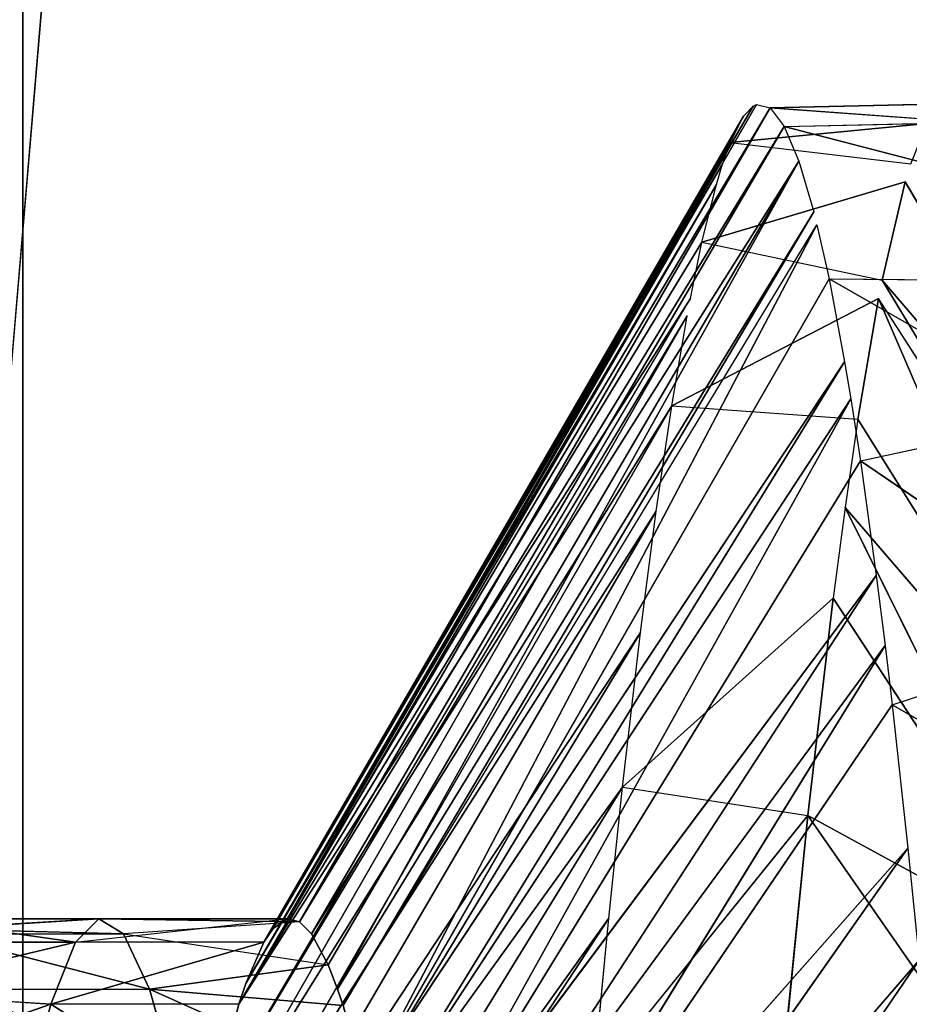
# Model space of a CAD drawing. Extents: x 143 to 263, y -61 to 82.
# Tile 222 of 256: x 158.31 to 158.724, y 73.764 to 74.222. Entities that reach past the tile are written whole.
import ezdxf

# ---------------------------------------------------------------- set-up
doc = ezdxf.new("R2010")
doc.units = 0
doc.header["$LTSCALE"] = 25.4
doc.layers.get('0').update_dxf_attribs({"color": 13, "linetype": 'CONTINUOUS'})

# ---------------------------------------------------------------- blocks, each defined once
blk = doc.blocks.new('ICE-BALL-8126_STL')
at = {"color": 41}
for p, q in [((8.08623, -45.14146, 94.55875), (8.27215, -45.03209, 94.59511)), ((8.27215, -45.03209, 94.59511), (8.13196, -45.15224, 94.37352)), ((8.27215, -45.03209, 94.59511), (8.13196, -45.15224, 94.37352)), ((8.31344, -45.04286, 94.42786), (8.13196, -45.15224, 94.37352)), ((8.31344, -45.04286, 94.42786), (8.14042, -45.15389, 94.34599)), ((8.37181, -45.05412, 94.26317), (8.14042, -45.15389, 94.34599)), ((8.37181, -45.05412, 94.26317), (8.14042, -45.15389, 94.34599)), ((8.37181, -45.05412, 94.26317), (8.19661, -45.16349, 94.1911)), ((8.37181, -45.05412, 94.26317), (8.19661, -45.16349, 94.1911)), ((8.23766, -45.16948, 94.09824), (8.37181, -45.05412, 94.26317)), ((8.23766, -45.16948, 94.09824), (8.37181, -45.05412, 94.26317)), ((8.32942, -45.14762, 95.93872), (8.38284, -45.0542, 96.02254)), ((8.21602, -45.16234, 95.72026), (8.2816, -45.0659, 95.85465)), ((8.23766, -45.16948, 94.09824), (8.447, -45.06569, 94.10361)), ((8.23766, -45.16948, 94.09824), (8.447, -45.06569, 94.10361)), ((8.27989, -45.17506, 94.01437), (8.447, -45.06569, 94.10361)), ((8.27989, -45.17506, 94.01437), (8.447, -45.06569, 94.10361)), ((8.32942, -45.14762, 95.93872), (8.3018, -45.06339, 95.89136)), ((8.447, -45.06569, 94.10361), (8.38092, -45.1868, 93.84613)), ((8.447, -45.06569, 94.10361), (8.38092, -45.1868, 93.84613)), ((8.13128, -45.17692, 95.49004), (8.18711, -45.07931, 95.6512)), ((8.21602, -45.16234, 95.72026), (8.19765, -45.07764, 95.67724)), ((8.53822, -45.07742, 93.95171), (8.38092, -45.1868, 93.84613)), ((8.53822, -45.07742, 93.95171), (8.38092, -45.1868, 93.84613)), ((8.13128, -45.17692, 95.49004), (8.13217, -45.08924, 95.49301)), ((8.0605, -45.19779, 95.135), (8.0858, -45.10054, 95.30483)), ((8.05181, -45.20433, 95.01689), (8.05858, -45.11137, 95.11562)), ((8.0605, -45.19779, 95.135), (8.05858, -45.11137, 95.11562)), ((8.05001, -45.12162, 94.92814), (8.05181, -45.20433, 95.01689)), ((8.06795, -45.22285, 94.66897), (8.05917, -45.1313, 94.74401)), ((8.39606, -45.14031, 96.0419), (8.44813, -45.13507, 96.11367)), ((8.44813, -45.13507, 96.11367), (8.7077, -45.35906, 95.82642)), ((8.44813, -45.13507, 96.11367), (8.7077, -45.35906, 95.82642)), ((8.06795, -45.22285, 94.66897), (8.07783, -45.13889, 94.60467)), ((8.32942, -45.14762, 95.93872), (8.39606, -45.14031, 96.0419)), ((8.39606, -45.14031, 96.0419), (8.7077, -45.35906, 95.82642)), ((8.39606, -45.14031, 96.0419), (8.7077, -45.35906, 95.82642)), ((8.39606, -45.14031, 96.0419), (8.65235, -45.36661, 95.74052)), ((8.39606, -45.14031, 96.0419), (8.65235, -45.36661, 95.74052)), ((8.08623, -45.14146, 94.55875), (8.13196, -45.15224, 94.37352)), ((8.1143, -45.23602, 94.43627), (8.08623, -45.14146, 94.55875)), ((8.08623, -45.14146, 94.55875), (8.13196, -45.15224, 94.37352)), ((8.30179, -45.15089, 95.89134), (8.32942, -45.14762, 95.93872)), ((8.32942, -45.14762, 95.93872), (8.65235, -45.36661, 95.74052)), ((8.32942, -45.14762, 95.93872), (8.65235, -45.36661, 95.74052)), ((8.1143, -45.23602, 94.43627), (8.13196, -45.15224, 94.37352)), ((8.14042, -45.15389, 94.34599), (8.19661, -45.16349, 94.1911)), ((8.19036, -45.25001, 94.20649), (8.14042, -45.15389, 94.34599)), ((8.14042, -45.15389, 94.34599), (8.19661, -45.16349, 94.1911)), ((8.26928, -45.15498, 95.8313), (8.30179, -45.15089, 95.89134)), ((8.65235, -45.36661, 95.74052), (8.30179, -45.15089, 95.89134)), ((8.30179, -45.15089, 95.89134), (8.60556, -45.37373, 95.65675)), ((8.30179, -45.15089, 95.89134), (8.60556, -45.37373, 95.65675)), ((8.65235, -45.36661, 95.74052), (8.30179, -45.15089, 95.89134)), ((8.21602, -45.16234, 95.72026), (8.26928, -45.15498, 95.8313)), ((8.26928, -45.15498, 95.8313), (8.60556, -45.37373, 95.65675)), ((8.26928, -45.15498, 95.8313), (8.60556, -45.37373, 95.65675)), ((8.26928, -45.15498, 95.8313), (8.57033, -45.3797, 95.5844)), ((8.26928, -45.15498, 95.8313), (8.57033, -45.3797, 95.5844)), ((8.1871, -45.16681, 95.65118), (8.21602, -45.16234, 95.72026)), ((8.21602, -45.16234, 95.72026), (8.57033, -45.3797, 95.5844)), ((8.21602, -45.16234, 95.72026), (8.57033, -45.3797, 95.5844)), ((8.16995, -45.16967, 95.60627), (8.1871, -45.16681, 95.65118)), ((8.57033, -45.3797, 95.5844), (8.1871, -45.16681, 95.65118)), ((8.1871, -45.16681, 95.65118), (8.52553, -45.38842, 95.47544)), ((8.1871, -45.16681, 95.65118), (8.52553, -45.38842, 95.47544)), ((8.57033, -45.3797, 95.5844), (8.1871, -45.16681, 95.65118)), ((8.19036, -45.25001, 94.20649), (8.19661, -45.16349, 94.1911)), ((8.19661, -45.16349, 94.1911), (8.23766, -45.16948, 94.09824)), ((8.13128, -45.17692, 95.49004), (8.16995, -45.16967, 95.60627)), ((8.16995, -45.16967, 95.60627), (8.52553, -45.38842, 95.47544)), ((8.16995, -45.16967, 95.60627), (8.52553, -45.38842, 95.47544)), ((8.16995, -45.16967, 95.60627), (8.50645, -45.3927, 95.42046)), ((8.16995, -45.16967, 95.60627), (8.50645, -45.3927, 95.42046)), ((8.23766, -45.16948, 94.09824), (8.27989, -45.17506, 94.01437)), ((8.10619, -45.18253, 95.39764), (8.13128, -45.17692, 95.49004)), ((8.13128, -45.17692, 95.49004), (8.50645, -45.3927, 95.42046)), ((8.13128, -45.17692, 95.49004), (8.50645, -45.3927, 95.42046)), ((8.27989, -45.17506, 94.01437), (8.38092, -45.1868, 93.84613)), ((8.36773, -45.27287, 93.86605), (8.27989, -45.17506, 94.01437)), ((8.27989, -45.17506, 94.01437), (8.38092, -45.1868, 93.84613)), ((8.07656, -45.19102, 95.25368), (8.10014, -45.18405, 95.37227)), ((8.4616, -45.40538, 95.25188), (8.10014, -45.18405, 95.37227)), ((8.4616, -45.40538, 95.25188), (8.10014, -45.18405, 95.37227)), ((8.46929, -45.4028, 95.2869), (8.10014, -45.18405, 95.37227)), ((8.46929, -45.4028, 95.2869), (8.10619, -45.18253, 95.39764)), ((8.50645, -45.3927, 95.42046), (8.10619, -45.18253, 95.39764)), ((8.50645, -45.3927, 95.42046), (8.10619, -45.18253, 95.39764)), ((8.36773, -45.27287, 93.86605), (8.38092, -45.1868, 93.84613)), ((8.38092, -45.1868, 93.84613), (8.49827, -45.19851, 93.689)), ((8.50459, -45.28659, 93.68141), (8.38092, -45.1868, 93.84613)), ((8.38092, -45.1868, 93.84613), (8.49827, -45.19851, 93.689)), ((8.0605, -45.19779, 95.135), (8.07656, -45.19102, 95.25368)), ((8.43596, -45.4175, 95.08187), (8.07656, -45.19102, 95.25368)), ((8.43596, -45.4175, 95.08187), (8.07656, -45.19102, 95.25368)), ((8.45029, -45.40977, 95.19136), (8.07656, -45.19102, 95.25368)), ((8.45029, -45.40977, 95.19136), (8.07656, -45.19102, 95.25368)), ((8.4616, -45.40538, 95.25188), (8.07656, -45.19102, 95.25368)), ((8.4616, -45.40538, 95.25188), (8.07656, -45.19102, 95.25368)), ((8.05181, -45.20433, 95.01689), (8.0605, -45.19779, 95.135)), ((8.43034, -45.42308, 95.00058), (8.0605, -45.19779, 95.135)), ((8.43034, -45.42308, 95.00058), (8.0605, -45.19779, 95.135)), ((8.43596, -45.4175, 95.08187), (8.0605, -45.19779, 95.135)), ((8.43596, -45.4175, 95.08187), (8.0605, -45.19779, 95.135)), ((8.05028, -45.21061, 94.90001), (8.05181, -45.20433, 95.01689)), ((8.42901, -45.42889, 94.91357), (8.05181, -45.20433, 95.01689)), ((8.42901, -45.42889, 94.91357), (8.05181, -45.20433, 95.01689)), ((8.43034, -45.42308, 95.00058), (8.05181, -45.20433, 95.01689)), ((8.43034, -45.42308, 95.00058), (8.05181, -45.20433, 95.01689)), ((8.05103, -45.21222, 94.86947), (8.05028, -45.21061, 94.90001)), ((8.42901, -45.42889, 94.91357), (8.05028, -45.21061, 94.90001)), ((8.42901, -45.42889, 94.91357), (8.05028, -45.21061, 94.90001)), ((8.05564, -45.21664, 94.78472), (8.05103, -45.21222, 94.86947)), ((8.43343, -45.43539, 94.81351), (8.05103, -45.21222, 94.86947)), ((8.43343, -45.43539, 94.81351), (8.05103, -45.21222, 94.86947)), ((8.06795, -45.22285, 94.66897), (8.05564, -45.21664, 94.78472)), ((8.43979, -45.43972, 94.74816), (8.05564, -45.21664, 94.78472)), ((8.43979, -45.43972, 94.74816), (8.05564, -45.21664, 94.78472)), ((8.43343, -45.43539, 94.81351), (8.05564, -45.21664, 94.78472)), ((8.43343, -45.43539, 94.81351), (8.05564, -45.21664, 94.78472)), ((8.07782, -45.22639, 94.60467), (8.06795, -45.22285, 94.66897)), ((8.43979, -45.43972, 94.74816), (8.06795, -45.22285, 94.66897)), ((8.43979, -45.43972, 94.74816), (8.06795, -45.22285, 94.66897)), ((8.08745, -45.22931, 94.5526), (8.07782, -45.22639, 94.60467)), ((8.45906, -45.44806, 94.6265), (8.07782, -45.22639, 94.60467)), ((8.45906, -45.44806, 94.6265), (8.07782, -45.22639, 94.60467)), ((8.43979, -45.43972, 94.74816), (8.07782, -45.22639, 94.60467)), ((8.43979, -45.43972, 94.74816), (8.07782, -45.22639, 94.60467)), ((8.1143, -45.23602, 94.43627), (8.08745, -45.22931, 94.5526)), ((8.46869, -45.45125, 94.5815), (8.08745, -45.22931, 94.5526)), ((8.46869, -45.45125, 94.5815), (8.08745, -45.22931, 94.5526)), ((8.45906, -45.44806, 94.6265), (8.08745, -45.22931, 94.5526)), ((8.45906, -45.44806, 94.6265), (8.08745, -45.22931, 94.5526)), ((8.14042, -45.24139, 94.34599), (8.1143, -45.23602, 94.43627)), ((8.46869, -45.45125, 94.5815), (8.1143, -45.23602, 94.43627)), ((8.46869, -45.45125, 94.5815), (8.1143, -45.23602, 94.43627)), ((8.51643, -45.46349, 94.41578), (8.14042, -45.24139, 94.34599)), ((8.46869, -45.45125, 94.5815), (8.14042, -45.24139, 94.34599)), ((8.46869, -45.45125, 94.5815), (8.14042, -45.24139, 94.34599)), ((8.19036, -45.25001, 94.20649), (8.14861, -45.24293, 94.32066)), ((8.54197, -45.46876, 94.34763), (8.14861, -45.24293, 94.32066)), ((8.54197, -45.46876, 94.34763), (8.14861, -45.24293, 94.32066)), ((8.51643, -45.46349, 94.41578), (8.14861, -45.24293, 94.32066)), ((8.23946, -45.25723, 94.09446), (8.19036, -45.25001, 94.20649)), ((8.58307, -45.47624, 94.25417), (8.19036, -45.25001, 94.20649)), ((8.58307, -45.47624, 94.25417), (8.19036, -45.25001, 94.20649)), ((8.54197, -45.46876, 94.34763), (8.19036, -45.25001, 94.20649)), ((8.54197, -45.46876, 94.34763), (8.19036, -45.25001, 94.20649)), ((8.29575, -45.26454, 93.98528), (8.23946, -45.25723, 94.09446)), ((8.62688, -45.48329, 94.1694), (8.23946, -45.25723, 94.09446)), ((8.62688, -45.48329, 94.1694), (8.23946, -45.25723, 94.09446)), ((8.58307, -45.47624, 94.25417), (8.23946, -45.25723, 94.09446)), ((8.58307, -45.47624, 94.25417), (8.23946, -45.25723, 94.09446)), ((8.36773, -45.27287, 93.86605), (8.29575, -45.26454, 93.98528)), ((8.66793, -45.48928, 94.09986), (8.29575, -45.26454, 93.98528)), ((8.66793, -45.48928, 94.09986), (8.29575, -45.26454, 93.98528)), ((8.62688, -45.48329, 94.1694), (8.29575, -45.26454, 93.98528)), ((8.62688, -45.48329, 94.1694), (8.29575, -45.26454, 93.98528)), ((8.4287, -45.27927, 93.77813), (8.36773, -45.27287, 93.86605)), ((8.73401, -45.49802, 94.0025), (8.36773, -45.27287, 93.86605)), ((8.73401, -45.49802, 94.0025), (8.36773, -45.27287, 93.86605)), ((8.66793, -45.48928, 94.09986), (8.36773, -45.27287, 93.86605)), ((8.66793, -45.48928, 94.09986), (8.36773, -45.27287, 93.86605)), ((8.50459, -45.28659, 93.68141), (8.4287, -45.27927, 93.77813)), ((8.76964, -45.50237, 93.95586), (8.4287, -45.27927, 93.77813)), ((8.76964, -45.50237, 93.95586), (8.4287, -45.27927, 93.77813)), ((8.73401, -45.49802, 94.0025), (8.4287, -45.27927, 93.77813)), ((8.73401, -45.49802, 94.0025), (8.4287, -45.27927, 93.77813)), ((8.50645, -45.3927, 95.42046), (8.4616, -45.49288, 95.25188)), ((8.50645, -45.3927, 95.42046), (8.4616, -45.49288, 95.25188)), ((8.45029, -45.40977, 95.19136), (8.4616, -45.40538, 95.25188)), ((8.4616, -45.40538, 95.25188), (8.46929, -45.4028, 95.2869)), ((8.46929, -45.4028, 95.2869), (8.4616, -45.49288, 95.25188)), ((8.43596, -45.4175, 95.08187), (8.45029, -45.40977, 95.19136)), ((8.43596, -45.505, 95.08187), (8.45029, -45.40977, 95.19136)), ((8.4616, -45.49288, 95.25188), (8.45029, -45.40977, 95.19136)), ((8.43034, -45.42308, 95.00058), (8.43596, -45.4175, 95.08187)), ((8.42901, -45.42889, 94.91357), (8.43034, -45.42308, 95.00058)), ((8.43034, -45.42308, 95.00058), (8.42901, -45.51639, 94.91357)), ((8.43034, -45.42308, 95.00058), (8.43596, -45.505, 95.08187)), ((8.43343, -45.43539, 94.81351), (8.42901, -45.42889, 94.91357)), ((8.43979, -45.52721, 94.74816), (8.42901, -45.42889, 94.91357)), ((8.42901, -45.51639, 94.91357), (8.42901, -45.42889, 94.91357)), ((8.43979, -45.43972, 94.74816), (8.43343, -45.43539, 94.81351)), ((8.45906, -45.44806, 94.6265), (8.43979, -45.43972, 94.74816)), ((8.43979, -45.43972, 94.74816), (8.43979, -45.52721, 94.74816)), ((8.43979, -45.43972, 94.74816), (8.46869, -45.53875, 94.5815)), ((8.46869, -45.45125, 94.5815), (8.45906, -45.44806, 94.6265)), ((8.51643, -45.46349, 94.41578), (8.46869, -45.45125, 94.5815)), ((8.51643, -45.46349, 94.41578), (8.46869, -45.45125, 94.5815)), ((8.46869, -45.45125, 94.5815), (8.46869, -45.53875, 94.5815)), ((8.43596, -45.505, 95.08187), (8.4616, -45.49288, 95.25188)), ((8.43596, -45.505, 95.08187), (8.4616, -45.49288, 95.25188)), ((8.43596, -45.5925, 95.08187), (8.4616, -45.49288, 95.25188)), ((8.4616, -45.58038, 95.25188), (8.4616, -45.49288, 95.25188)), ((8.42901, -45.51639, 94.91357), (8.43596, -45.505, 95.08187)), ((8.42901, -45.51639, 94.91357), (8.43596, -45.505, 95.08187)), ((8.43367, -45.59433, 95.05548), (8.43596, -45.505, 95.08187)), ((8.43596, -45.5925, 95.08187), (8.43596, -45.505, 95.08187)), ((8.42901, -45.60389, 94.91357), (8.42901, -45.51639, 94.91357)), ((8.42901, -45.60389, 94.91357), (8.42901, -45.51639, 94.91357)), ((8.43367, -45.59433, 95.05548), (8.42901, -45.51639, 94.91357)), ((8.43367, -45.59433, 95.05548), (8.42901, -45.51639, 94.91357)), ((8.46869, -45.53875, 94.5815), (8.43979, -45.52721, 94.74816)), ((8.43979, -45.61472, 94.74816), (8.43979, -45.52721, 94.74816)), ((8.43979, -45.52721, 94.74816), (8.46302, -45.62442, 94.6072)), ((8.43979, -45.52721, 94.74816), (8.46302, -45.62442, 94.6072)), ((8.46869, -45.53875, 94.5815), (8.43979, -45.52721, 94.74816)), ((8.43979, -45.61472, 94.74816), (8.43979, -45.52721, 94.74816)), ((8.46869, -45.53875, 94.5815), (8.46302, -45.62442, 94.6072)), ((8.46869, -45.53875, 94.5815), (8.51643, -45.55099, 94.41578)), ((8.50233, -45.63528, 94.45817), (8.46869, -45.53875, 94.5815)), ((8.46869, -45.53875, 94.5815), (8.51643, -45.55099, 94.41578)), ((0, -45.5517, 117.2876), (23, -45.5517, 117.2876)), ((0, -45.5517, 117.2876), (23, -45.5517, 117.2876)), ((23, -45.5517, 72.57822), (0, -45.5517, 72.57822)), ((23, -45.5517, 72.57822), (0, -45.5517, 72.57822))]:
    blk.add_line(p, q, dxfattribs=at)
mesh = blk.add_polyface(dxfattribs=at)
corners = [(23, -43.01612, 121.76772), (0, -45.5517, 117.2876), (23, -45.5517, 117.2876), (0, -43.01612, 121.76772)]
mesh.append_faces([[corners[k] for k in face] for face in [(0, 1, 2), (1, 0, 3)]], dxfattribs={"vtx0": -1, "color": 41})
mesh = blk.add_polyface(dxfattribs=at)
corners = [(23, -45.5517, 72.57822), (0, -43.01612, 68.0981), (23, -43.01612, 68.0981), (0, -45.5517, 72.57822)]
mesh.append_faces([[corners[k] for k in face] for face in [(0, 1, 2), (1, 0, 3)]], dxfattribs={"vtx0": -1, "color": 41})
mesh = blk.add_polyface(dxfattribs=at)
corners = [(0, -46.66827, 80.03829), (21.2, -44.86023, 75.32821), (0, -44.86023, 75.32821), (21.2, -46.66827, 80.03829)]
mesh.append_faces([[corners[k] for k in face] for face in [(0, 1, 2), (1, 0, 3)]], dxfattribs={"vtx0": -1, "color": 41})
mesh = blk.add_polyface(dxfattribs=at)
corners = [(0, -44.86023, 114.53761), (21.2, -46.66827, 109.82753), (0, -46.66827, 109.82753), (21.2, -44.86023, 114.53761)]
mesh.append_faces([[corners[k] for k in face] for face in [(0, 1, 2), (1, 0, 3)]], dxfattribs={"vtx0": -1, "color": 41})
mesh = blk.add_polyface(dxfattribs=at)
corners = [(8.27215, -45.03209, 94.59511), (8.08623, -45.14146, 94.55875), (8.13196, -45.15224, 94.37352)]
mesh.append_faces([[corners[k] for k in face] for face in [(0, 1, 2)]], dxfattribs={"color": 41})
mesh = blk.add_polyface(dxfattribs=at)
corners = [(8.27215, -45.03209, 94.59511), (8.13196, -45.15224, 94.37352), (8.31344, -45.04286, 94.42786)]
mesh.append_faces([[corners[k] for k in face] for face in [(0, 1, 2)]], dxfattribs={"color": 41})
mesh = blk.add_polyface(dxfattribs=at)
corners = [(8.31344, -45.04286, 94.42786), (8.14042, -45.15389, 94.34599), (8.37181, -45.05412, 94.26317)]
mesh.append_faces([[corners[k] for k in face] for face in [(0, 1, 2)]], dxfattribs={"color": 41})
mesh = blk.add_polyface(dxfattribs=at)
corners = [(8.14042, -45.15389, 94.34599), (8.19661, -45.16349, 94.1911), (8.37181, -45.05412, 94.26317)]
mesh.append_faces([[corners[k] for k in face] for face in [(0, 1, 2)]], dxfattribs={"color": 41})
mesh = blk.add_polyface(dxfattribs=at)
corners = [(8.37181, -45.05412, 94.26317), (8.19661, -45.16349, 94.1911), (8.23766, -45.16948, 94.09824)]
mesh.append_faces([[corners[k] for k in face] for face in [(0, 1, 2)]], dxfattribs={"color": 41})
mesh = blk.add_polyface(dxfattribs=at)
corners = [(8.37181, -45.05412, 94.26317), (8.23766, -45.16948, 94.09824), (8.447, -45.06569, 94.10361)]
mesh.append_faces([[corners[k] for k in face] for face in [(0, 1, 2)]], dxfattribs={"color": 41})
mesh = blk.add_polyface(dxfattribs=at)
corners = [(8.38284, -45.0542, 96.02254), (8.32942, -45.14762, 95.93872), (8.3018, -45.06339, 95.89136)]
mesh.append_faces([[corners[k] for k in face] for face in [(0, 1, 2)]], dxfattribs={"color": 41})
mesh = blk.add_polyface(dxfattribs=at)
corners = [(8.2816, -45.0659, 95.85465), (8.21602, -45.16234, 95.72026), (8.19765, -45.07764, 95.67724)]
mesh.append_faces([[corners[k] for k in face] for face in [(0, 1, 2)]], dxfattribs={"color": 41})
mesh = blk.add_polyface(dxfattribs=at)
corners = [(8.447, -45.06569, 94.10361), (8.23766, -45.16948, 94.09824), (8.27989, -45.17506, 94.01437)]
mesh.append_faces([[corners[k] for k in face] for face in [(0, 1, 2)]], dxfattribs={"color": 41})
mesh = blk.add_polyface(dxfattribs=at)
corners = [(8.447, -45.06569, 94.10361), (8.27989, -45.17506, 94.01437), (8.38092, -45.1868, 93.84613)]
mesh.append_faces([[corners[k] for k in face] for face in [(0, 1, 2)]], dxfattribs={"color": 41})
mesh = blk.add_polyface(dxfattribs=at)
corners = [(8.447, -45.06569, 94.10361), (8.38092, -45.1868, 93.84613), (8.53822, -45.07742, 93.95171)]
mesh.append_faces([[corners[k] for k in face] for face in [(0, 1, 2)]], dxfattribs={"color": 41})
mesh = blk.add_polyface(dxfattribs=at)
corners = [(8.18711, -45.07931, 95.6512), (8.13128, -45.17692, 95.49004), (8.13217, -45.08924, 95.49301)]
mesh.append_faces([[corners[k] for k in face] for face in [(0, 1, 2)]], dxfattribs={"color": 41})
mesh = blk.add_polyface(dxfattribs=at)
corners = [(8.53822, -45.07742, 93.95171), (8.38092, -45.1868, 93.84613), (8.49827, -45.19851, 93.689)]
mesh.append_faces([[corners[k] for k in face] for face in [(0, 1, 2)]], dxfattribs={"color": 41})
mesh = blk.add_polyface(dxfattribs=at)
corners = [(8.0858, -45.10054, 95.30483), (8.0605, -45.19779, 95.135), (8.05858, -45.11137, 95.11562)]
mesh.append_faces([[corners[k] for k in face] for face in [(0, 1, 2)]], dxfattribs={"color": 41})
mesh = blk.add_polyface(dxfattribs=at)
corners = [(8.05858, -45.11137, 95.11562), (8.05181, -45.20433, 95.01689), (8.05001, -45.12162, 94.92814)]
mesh.append_faces([[corners[k] for k in face] for face in [(0, 1, 2)]], dxfattribs={"color": 41})
mesh = blk.add_polyface(dxfattribs=at)
corners = [(8.05917, -45.1313, 94.74401), (8.06795, -45.22285, 94.66897), (8.07783, -45.13889, 94.60467)]
mesh.append_faces([[corners[k] for k in face] for face in [(0, 1, 2)]], dxfattribs={"color": 41})
mesh = blk.add_polyface(dxfattribs=at)
corners = [(8.44813, -45.13507, 96.11367), (8.7077, -45.35906, 95.82642), (8.39606, -45.14031, 96.0419)]
mesh.append_faces([[corners[k] for k in face] for face in [(0, 1, 2)]], dxfattribs={"color": 41})
mesh = blk.add_polyface(dxfattribs=at)
corners = [(8.44813, -45.13507, 96.11367), (8.76626, -45.35184, 95.90568), (8.7077, -45.35906, 95.82642), (8.46873, -45.13309, 96.14027)]
mesh.append_faces([[corners[k] for k in face] for face in [(0, 1, 2), (1, 0, 3)]], dxfattribs={"vtx0": -1, "color": 41})
mesh = blk.add_polyface(dxfattribs=at)
corners = [(8.39606, -45.14031, 96.0419), (8.65235, -45.36661, 95.74052), (8.32942, -45.14762, 95.93872)]
mesh.append_faces([[corners[k] for k in face] for face in [(0, 1, 2)]], dxfattribs={"color": 41})
mesh = blk.add_polyface(dxfattribs=at)
corners = [(8.39606, -45.14031, 96.0419), (8.7077, -45.35906, 95.82642), (8.65235, -45.36661, 95.74052)]
mesh.append_faces([[corners[k] for k in face] for face in [(0, 1, 2)]], dxfattribs={"color": 41})
mesh = blk.add_polyface(dxfattribs=at)
corners = [(8.08623, -45.14146, 94.55875), (8.1143, -45.23602, 94.43627), (8.13196, -45.15224, 94.37352)]
mesh.append_faces([[corners[k] for k in face] for face in [(0, 1, 2)]], dxfattribs={"color": 41})
mesh = blk.add_polyface(dxfattribs=at)
corners = [(8.32942, -45.14762, 95.93872), (8.65235, -45.36661, 95.74052), (8.30179, -45.15089, 95.89134)]
mesh.append_faces([[corners[k] for k in face] for face in [(0, 1, 2)]], dxfattribs={"color": 41})
mesh = blk.add_polyface(dxfattribs=at)
corners = [(8.14042, -45.15389, 94.34599), (8.19036, -45.25001, 94.20649), (8.19661, -45.16349, 94.1911)]
mesh.append_faces([[corners[k] for k in face] for face in [(0, 1, 2)]], dxfattribs={"color": 41})
mesh = blk.add_polyface(dxfattribs=at)
corners = [(8.30179, -45.15089, 95.89134), (8.60556, -45.37373, 95.65675), (8.26928, -45.15498, 95.8313)]
mesh.append_faces([[corners[k] for k in face] for face in [(0, 1, 2)]], dxfattribs={"color": 41})
mesh = blk.add_polyface(dxfattribs=at)
corners = [(8.30179, -45.15089, 95.89134), (8.65235, -45.36661, 95.74052), (8.60556, -45.37373, 95.65675)]
mesh.append_faces([[corners[k] for k in face] for face in [(0, 1, 2)]], dxfattribs={"color": 41})
mesh = blk.add_polyface(dxfattribs=at)
corners = [(8.26928, -45.15498, 95.8313), (8.57033, -45.3797, 95.5844), (8.21602, -45.16234, 95.72026)]
mesh.append_faces([[corners[k] for k in face] for face in [(0, 1, 2)]], dxfattribs={"color": 41})
mesh = blk.add_polyface(dxfattribs=at)
corners = [(8.26928, -45.15498, 95.8313), (8.60556, -45.37373, 95.65675), (8.57033, -45.3797, 95.5844)]
mesh.append_faces([[corners[k] for k in face] for face in [(0, 1, 2)]], dxfattribs={"color": 41})
mesh = blk.add_polyface(dxfattribs=at)
corners = [(8.21602, -45.16234, 95.72026), (8.57033, -45.3797, 95.5844), (8.1871, -45.16681, 95.65118)]
mesh.append_faces([[corners[k] for k in face] for face in [(0, 1, 2)]], dxfattribs={"color": 41})
mesh = blk.add_polyface(dxfattribs=at)
corners = [(8.1871, -45.16681, 95.65118), (8.52553, -45.38842, 95.47544), (8.16995, -45.16967, 95.60627)]
mesh.append_faces([[corners[k] for k in face] for face in [(0, 1, 2)]], dxfattribs={"color": 41})
mesh = blk.add_polyface(dxfattribs=at)
corners = [(8.1871, -45.16681, 95.65118), (8.57033, -45.3797, 95.5844), (8.52553, -45.38842, 95.47544)]
mesh.append_faces([[corners[k] for k in face] for face in [(0, 1, 2)]], dxfattribs={"color": 41})
mesh = blk.add_polyface(dxfattribs=at)
corners = [(8.16995, -45.16967, 95.60627), (8.50645, -45.3927, 95.42046), (8.13128, -45.17692, 95.49004)]
mesh.append_faces([[corners[k] for k in face] for face in [(0, 1, 2)]], dxfattribs={"color": 41})
mesh = blk.add_polyface(dxfattribs=at)
corners = [(8.16995, -45.16967, 95.60627), (8.52553, -45.38842, 95.47544), (8.50645, -45.3927, 95.42046)]
mesh.append_faces([[corners[k] for k in face] for face in [(0, 1, 2)]], dxfattribs={"color": 41})
mesh = blk.add_polyface(dxfattribs=at)
corners = [(8.13128, -45.17692, 95.49004), (8.50645, -45.3927, 95.42046), (8.10619, -45.18253, 95.39764)]
mesh.append_faces([[corners[k] for k in face] for face in [(0, 1, 2)]], dxfattribs={"color": 41})
mesh = blk.add_polyface(dxfattribs=at)
corners = [(8.27989, -45.17506, 94.01437), (8.36773, -45.27287, 93.86605), (8.38092, -45.1868, 93.84613)]
mesh.append_faces([[corners[k] for k in face] for face in [(0, 1, 2)]], dxfattribs={"color": 41})
mesh = blk.add_polyface(dxfattribs=at)
corners = [(8.10014, -45.18405, 95.37227), (8.4616, -45.40538, 95.25188), (8.07656, -45.19102, 95.25368)]
mesh.append_faces([[corners[k] for k in face] for face in [(0, 1, 2)]], dxfattribs={"color": 41})
mesh = blk.add_polyface(dxfattribs=at)
corners = [(8.10014, -45.18405, 95.37227), (8.46929, -45.4028, 95.2869), (8.4616, -45.40538, 95.25188)]
mesh.append_faces([[corners[k] for k in face] for face in [(0, 1, 2)]], dxfattribs={"color": 41})
mesh = blk.add_polyface(dxfattribs=at)
corners = [(8.50645, -45.3927, 95.42046), (8.46929, -45.4028, 95.2869), (8.10619, -45.18253, 95.39764)]
mesh.append_faces([[corners[k] for k in face] for face in [(0, 1, 2)]], dxfattribs={"color": 41})
mesh = blk.add_polyface(dxfattribs=at)
corners = [(8.38092, -45.1868, 93.84613), (8.50459, -45.28659, 93.68141), (8.49827, -45.19851, 93.689)]
mesh.append_faces([[corners[k] for k in face] for face in [(0, 1, 2)]], dxfattribs={"color": 41})
mesh = blk.add_polyface(dxfattribs=at)
corners = [(8.07656, -45.19102, 95.25368), (8.43596, -45.4175, 95.08187), (8.0605, -45.19779, 95.135)]
mesh.append_faces([[corners[k] for k in face] for face in [(0, 1, 2)]], dxfattribs={"color": 41})
mesh = blk.add_polyface(dxfattribs=at)
corners = [(8.07656, -45.19102, 95.25368), (8.45029, -45.40977, 95.19136), (8.43596, -45.4175, 95.08187)]
mesh.append_faces([[corners[k] for k in face] for face in [(0, 1, 2)]], dxfattribs={"color": 41})
mesh = blk.add_polyface(dxfattribs=at)
corners = [(8.07656, -45.19102, 95.25368), (8.4616, -45.40538, 95.25188), (8.45029, -45.40977, 95.19136)]
mesh.append_faces([[corners[k] for k in face] for face in [(0, 1, 2)]], dxfattribs={"color": 41})
mesh = blk.add_polyface(dxfattribs=at)
corners = [(8.0605, -45.19779, 95.135), (8.43034, -45.42308, 95.00058), (8.05181, -45.20433, 95.01689)]
mesh.append_faces([[corners[k] for k in face] for face in [(0, 1, 2)]], dxfattribs={"color": 41})
mesh = blk.add_polyface(dxfattribs=at)
corners = [(8.0605, -45.19779, 95.135), (8.43596, -45.4175, 95.08187), (8.43034, -45.42308, 95.00058)]
mesh.append_faces([[corners[k] for k in face] for face in [(0, 1, 2)]], dxfattribs={"color": 41})
mesh = blk.add_polyface(dxfattribs=at)
corners = [(8.05181, -45.20433, 95.01689), (8.42901, -45.42889, 94.91357), (8.05028, -45.21061, 94.90001)]
mesh.append_faces([[corners[k] for k in face] for face in [(0, 1, 2)]], dxfattribs={"color": 41})
mesh = blk.add_polyface(dxfattribs=at)
corners = [(8.05181, -45.20433, 95.01689), (8.43034, -45.42308, 95.00058), (8.42901, -45.42889, 94.91357)]
mesh.append_faces([[corners[k] for k in face] for face in [(0, 1, 2)]], dxfattribs={"color": 41})
mesh = blk.add_polyface(dxfattribs=at)
corners = [(8.05103, -45.21222, 94.86947), (8.42901, -45.42889, 94.91357), (8.43343, -45.43539, 94.81351), (8.05028, -45.21061, 94.90001)]
mesh.append_faces([[corners[k] for k in face] for face in [(0, 1, 2), (1, 0, 3)]], dxfattribs={"vtx0": -1, "color": 41})
mesh = blk.add_polyface(dxfattribs=at)
corners = [(8.05103, -45.21222, 94.86947), (8.43343, -45.43539, 94.81351), (8.05564, -45.21664, 94.78472)]
mesh.append_faces([[corners[k] for k in face] for face in [(0, 1, 2)]], dxfattribs={"color": 41})
mesh = blk.add_polyface(dxfattribs=at)
corners = [(8.05564, -45.21664, 94.78472), (8.43979, -45.43972, 94.74816), (8.06795, -45.22285, 94.66897)]
mesh.append_faces([[corners[k] for k in face] for face in [(0, 1, 2)]], dxfattribs={"color": 41})
mesh = blk.add_polyface(dxfattribs=at)
corners = [(8.43343, -45.43539, 94.81351), (8.43979, -45.43972, 94.74816), (8.05564, -45.21664, 94.78472)]
mesh.append_faces([[corners[k] for k in face] for face in [(0, 1, 2)]], dxfattribs={"color": 41})
mesh = blk.add_polyface(dxfattribs=at)
corners = [(8.43979, -45.43972, 94.74816), (8.07782, -45.22639, 94.60467), (8.06795, -45.22285, 94.66897)]
mesh.append_faces([[corners[k] for k in face] for face in [(0, 1, 2)]], dxfattribs={"color": 41})
mesh = blk.add_polyface(dxfattribs=at)
corners = [(8.45906, -45.44806, 94.6265), (8.08745, -45.22931, 94.5526), (8.07782, -45.22639, 94.60467)]
mesh.append_faces([[corners[k] for k in face] for face in [(0, 1, 2)]], dxfattribs={"color": 41})
mesh = blk.add_polyface(dxfattribs=at)
corners = [(8.43979, -45.43972, 94.74816), (8.45906, -45.44806, 94.6265), (8.07782, -45.22639, 94.60467)]
mesh.append_faces([[corners[k] for k in face] for face in [(0, 1, 2)]], dxfattribs={"color": 41})
mesh = blk.add_polyface(dxfattribs=at)
corners = [(8.46869, -45.45125, 94.5815), (8.1143, -45.23602, 94.43627), (8.08745, -45.22931, 94.5526)]
mesh.append_faces([[corners[k] for k in face] for face in [(0, 1, 2)]], dxfattribs={"color": 41})
mesh = blk.add_polyface(dxfattribs=at)
corners = [(8.45906, -45.44806, 94.6265), (8.46869, -45.45125, 94.5815), (8.08745, -45.22931, 94.5526)]
mesh.append_faces([[corners[k] for k in face] for face in [(0, 1, 2)]], dxfattribs={"color": 41})
mesh = blk.add_polyface(dxfattribs=at)
corners = [(8.46869, -45.45125, 94.5815), (8.14042, -45.24139, 94.34599), (8.1143, -45.23602, 94.43627)]
mesh.append_faces([[corners[k] for k in face] for face in [(0, 1, 2)]], dxfattribs={"color": 41})
mesh = blk.add_polyface(dxfattribs=at)
corners = [(8.46869, -45.45125, 94.5815), (8.51643, -45.46349, 94.41578), (8.14042, -45.24139, 94.34599)]
mesh.append_faces([[corners[k] for k in face] for face in [(0, 1, 2)]], dxfattribs={"color": 41})
mesh = blk.add_polyface(dxfattribs=at)
corners = [(8.54197, -45.46876, 94.34763), (8.19036, -45.25001, 94.20649), (8.14861, -45.24293, 94.32066)]
mesh.append_faces([[corners[k] for k in face] for face in [(0, 1, 2)]], dxfattribs={"color": 41})
mesh = blk.add_polyface(dxfattribs=at)
corners = [(8.51643, -45.46349, 94.41578), (8.54197, -45.46876, 94.34763), (8.14861, -45.24293, 94.32066)]
mesh.append_faces([[corners[k] for k in face] for face in [(0, 1, 2)]], dxfattribs={"color": 41})
mesh = blk.add_polyface(dxfattribs=at)
corners = [(8.58307, -45.47624, 94.25417), (8.23946, -45.25723, 94.09446), (8.19036, -45.25001, 94.20649)]
mesh.append_faces([[corners[k] for k in face] for face in [(0, 1, 2)]], dxfattribs={"color": 41})
mesh = blk.add_polyface(dxfattribs=at)
corners = [(8.54197, -45.46876, 94.34763), (8.58307, -45.47624, 94.25417), (8.19036, -45.25001, 94.20649)]
mesh.append_faces([[corners[k] for k in face] for face in [(0, 1, 2)]], dxfattribs={"color": 41})
mesh = blk.add_polyface(dxfattribs=at)
corners = [(8.62688, -45.48329, 94.1694), (8.29575, -45.26454, 93.98528), (8.23946, -45.25723, 94.09446)]
mesh.append_faces([[corners[k] for k in face] for face in [(0, 1, 2)]], dxfattribs={"color": 41})
mesh = blk.add_polyface(dxfattribs=at)
corners = [(8.58307, -45.47624, 94.25417), (8.62688, -45.48329, 94.1694), (8.23946, -45.25723, 94.09446)]
mesh.append_faces([[corners[k] for k in face] for face in [(0, 1, 2)]], dxfattribs={"color": 41})
mesh = blk.add_polyface(dxfattribs=at)
corners = [(8.66793, -45.48928, 94.09986), (8.36773, -45.27287, 93.86605), (8.29575, -45.26454, 93.98528)]
mesh.append_faces([[corners[k] for k in face] for face in [(0, 1, 2)]], dxfattribs={"color": 41})
mesh = blk.add_polyface(dxfattribs=at)
corners = [(8.62688, -45.48329, 94.1694), (8.66793, -45.48928, 94.09986), (8.29575, -45.26454, 93.98528)]
mesh.append_faces([[corners[k] for k in face] for face in [(0, 1, 2)]], dxfattribs={"color": 41})
mesh = blk.add_polyface(dxfattribs=at)
corners = [(8.73401, -45.49802, 94.0025), (8.4287, -45.27927, 93.77813), (8.36773, -45.27287, 93.86605)]
mesh.append_faces([[corners[k] for k in face] for face in [(0, 1, 2)]], dxfattribs={"color": 41})
mesh = blk.add_polyface(dxfattribs=at)
corners = [(8.66793, -45.48928, 94.09986), (8.73401, -45.49802, 94.0025), (8.36773, -45.27287, 93.86605)]
mesh.append_faces([[corners[k] for k in face] for face in [(0, 1, 2)]], dxfattribs={"color": 41})
mesh = blk.add_polyface(dxfattribs=at)
corners = [(8.76964, -45.50237, 93.95586), (8.50459, -45.28659, 93.68141), (8.4287, -45.27927, 93.77813)]
mesh.append_faces([[corners[k] for k in face] for face in [(0, 1, 2)]], dxfattribs={"color": 41})
mesh = blk.add_polyface(dxfattribs=at)
corners = [(8.73401, -45.49802, 94.0025), (8.76964, -45.50237, 93.95586), (8.4287, -45.27927, 93.77813)]
mesh.append_faces([[corners[k] for k in face] for face in [(0, 1, 2)]], dxfattribs={"color": 41})
mesh = blk.add_polyface(dxfattribs=at)
corners = [(8.4616, -45.49288, 95.25188), (8.50645, -45.48021, 95.42046), (8.4616, -45.58038, 95.25188), (8.50645, -45.3927, 95.42046)]
mesh.append_faces([[corners[k] for k in face] for face in [(0, 1, 2), (1, 0, 3)]], dxfattribs={"vtx0": -1, "color": 41})
mesh = blk.add_polyface(dxfattribs=at)
corners = [(8.50645, -45.3927, 95.42046), (8.4616, -45.49288, 95.25188), (8.46929, -45.4028, 95.2869)]
mesh.append_faces([[corners[k] for k in face] for face in [(0, 1, 2)]], dxfattribs={"color": 41})
mesh = blk.add_polyface(dxfattribs=at)
corners = [(8.45029, -45.40977, 95.19136), (8.4616, -45.49288, 95.25188), (8.43596, -45.505, 95.08187)]
mesh.append_faces([[corners[k] for k in face] for face in [(0, 1, 2)]], dxfattribs={"color": 41})
mesh = blk.add_polyface(dxfattribs=at)
corners = [(8.43034, -45.42308, 95.00058), (8.43596, -45.505, 95.08187), (8.42901, -45.51639, 94.91357)]
mesh.append_faces([[corners[k] for k in face] for face in [(0, 1, 2)]], dxfattribs={"color": 41})
mesh = blk.add_polyface(dxfattribs=at)
corners = [(8.43979, -45.52721, 94.74816), (8.42901, -45.60389, 94.91357), (8.43979, -45.61472, 94.74816), (8.42901, -45.51639, 94.91357), (8.42901, -45.42889, 94.91357)]
mesh.append_faces([[corners[k] for k in face] for face in [(0, 1, 2), (3, 0, 4)]], dxfattribs={"vtx0": -1, "color": 41})
mesh.append_faces([[corners[k] for k in face] for face in [(1, 0, 3)]], dxfattribs={"vtx0": -1, "vtx1": -1, "color": 41})
mesh = blk.add_polyface(dxfattribs=at)
corners = [(8.43979, -45.43972, 94.74816), (8.43979, -45.52721, 94.74816), (8.46869, -45.53875, 94.5815)]
mesh.append_faces([[corners[k] for k in face] for face in [(0, 1, 2)]], dxfattribs={"color": 41})
mesh = blk.add_polyface(dxfattribs=at)
corners = [(8.51643, -45.46349, 94.41578), (8.46869, -45.53875, 94.5815), (8.51643, -45.55099, 94.41578), (8.46869, -45.45125, 94.5815)]
mesh.append_faces([[corners[k] for k in face] for face in [(0, 1, 2), (1, 0, 3)]], dxfattribs={"vtx0": -1, "color": 41})
mesh = blk.add_polyface(dxfattribs=at)
corners = [(8.4616, -45.49288, 95.25188), (8.43596, -45.5925, 95.08187), (8.43596, -45.505, 95.08187)]
mesh.append_faces([[corners[k] for k in face] for face in [(0, 1, 2)]], dxfattribs={"color": 41})
mesh = blk.add_polyface(dxfattribs=at)
corners = [(8.43596, -45.505, 95.08187), (8.43367, -45.59433, 95.05548), (8.42901, -45.51639, 94.91357)]
mesh.append_faces([[corners[k] for k in face] for face in [(0, 1, 2)]], dxfattribs={"color": 41})
mesh = blk.add_polyface(dxfattribs=at)
corners = [(8.42901, -45.51639, 94.91357), (8.43367, -45.59433, 95.05548), (8.42901, -45.60389, 94.91357)]
mesh.append_faces([[corners[k] for k in face] for face in [(0, 1, 2)]], dxfattribs={"color": 41})
mesh = blk.add_polyface(dxfattribs=at)
corners = [(8.43979, -45.52721, 94.74816), (8.43979, -45.61472, 94.74816), (8.46302, -45.62442, 94.6072)]
mesh.append_faces([[corners[k] for k in face] for face in [(0, 1, 2)]], dxfattribs={"color": 41})
mesh = blk.add_polyface(dxfattribs=at)
corners = [(8.43979, -45.52721, 94.74816), (8.46302, -45.62442, 94.6072), (8.46869, -45.53875, 94.5815)]
mesh.append_faces([[corners[k] for k in face] for face in [(0, 1, 2)]], dxfattribs={"color": 41})
mesh = blk.add_polyface(dxfattribs=at)
corners = [(8.46869, -45.53875, 94.5815), (8.50233, -45.63528, 94.45817), (8.51643, -45.55099, 94.41578)]
mesh.append_faces([[corners[k] for k in face] for face in [(0, 1, 2)]], dxfattribs={"color": 41})
mesh = blk.add_polyface(dxfattribs=at)
corners = [(8.65235, -45.54161, 95.74052), (8.43516, -45.65843, 95.73966), (8.60355, -45.54905, 95.65285)]
mesh.append_faces([[corners[k] for k in face] for face in [(0, 1, 2)]], dxfattribs={"color": 41})
mesh = blk.add_polyface(dxfattribs=at)
corners = [(8.52413, -45.64671, 95.89278), (8.43516, -45.65843, 95.73966), (8.65235, -45.54161, 95.74052)]
mesh.append_faces([[corners[k] for k in face] for face in [(0, 1, 2)]], dxfattribs={"color": 41})
mesh = blk.add_polyface(dxfattribs=at)
corners = [(23, -45.5517, 117.2876), (0, -47.61319, 112.57052), (23, -47.61319, 112.57052), (0, -45.5517, 117.2876)]
mesh.append_faces([[corners[k] for k in face] for face in [(0, 1, 2), (1, 0, 3)]], dxfattribs={"vtx0": -1, "color": 41})
mesh = blk.add_polyface(dxfattribs=at)
corners = [(23, -47.61319, 77.2953), (0, -45.5517, 72.57822), (23, -45.5517, 72.57822), (0, -47.61319, 77.2953)]
mesh.append_faces([[corners[k] for k in face] for face in [(0, 1, 2), (1, 0, 3)]], dxfattribs={"vtx0": -1, "color": 41})
mesh = blk.add_polyface(dxfattribs=at)
corners = [(8.43516, -45.65843, 95.73966), (8.57033, -45.5547, 95.5844), (8.60355, -45.54905, 95.65285)]
mesh.append_faces([[corners[k] for k in face] for face in [(0, 1, 2)]], dxfattribs={"color": 41})

msp = doc.modelspace()

# ---------------------------------------------------------------- block references
at = {"color": 0, "rotation": 270}
msp.add_blockref('ICE-BALL-8126_STL', (203.86356, 82.23263), dxfattribs=at)

doc.saveas('drawing.dxf')
